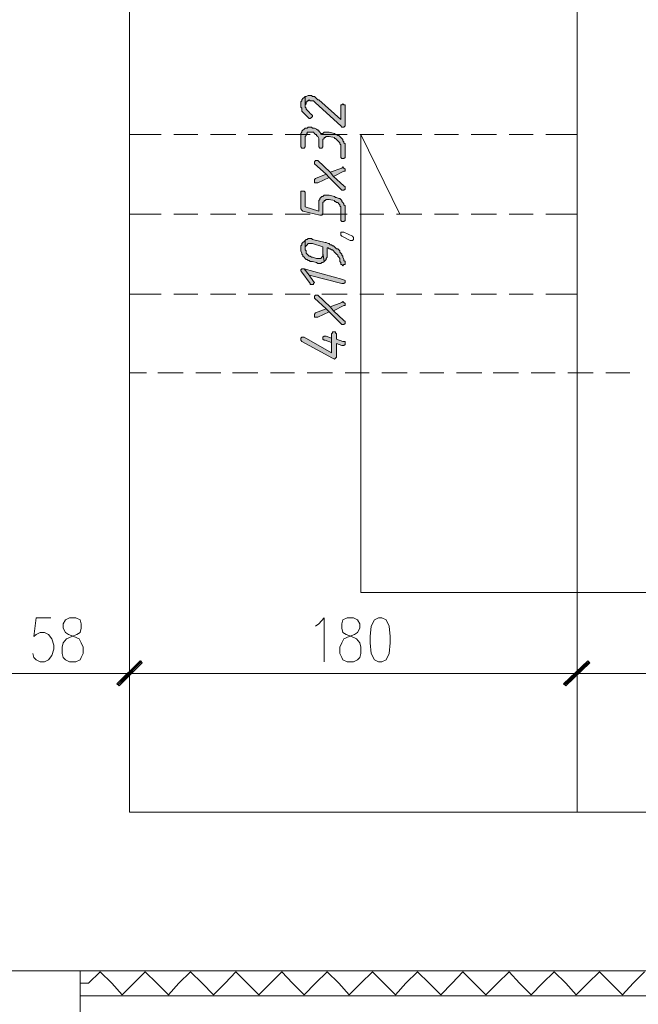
# Model space of a CAD drawing. Header units: inches. Extents: x 1504 to 12593, y -807 to 3183.
# Tile 150 of 256: x 5846 to 6094, y -343 to 53. Entities that reach past the tile are written whole.
import ezdxf

# ---------------------------------------------------------------- set-up
doc = ezdxf.new("R2010")
doc.units = ezdxf.units.IN
doc.header["$MEASUREMENT"] = 0
doc.layers.add('at_Entity', color=7, linetype='Continuous')
doc.layers.add('at_Solid', color=7, linetype='Continuous')

msp = doc.modelspace()

# ---------------------------------------------------------------- hatches: boundary and pattern name
at = {"layer": 'at_Solid', "lineweight": 15}
for points in [[(5958.5, 18.75), (5958.5, 17.9), (5958.92, 17.48), (5958.92, 16.21), (5959.35, 15.8), (5959.77, 15.37), (5960.2, 14.95), (5960.61, 14.52), (5961.04, 14.11), (5961.46, 13.68), (5961.88, 13.26), (5962.3, 13.26), (5962.73, 13.68), (5963.15, 14.11), (5963.15, 14.52), (5962.73, 14.95), (5962.3, 15.37), (5961.88, 15.8), (5961.46, 16.21), (5961.04, 16.64), (5960.61, 17.06), (5960.61, 17.48), (5960.2, 17.9), (5960.2, 22.13), (5959.77, 21.7), (5959.35, 21.29), (5958.92, 20.86), (5958.92, 20.44), (5958.5, 20.02), (5958.5, 19.59)], [(5960.2, 22.13), (5960.2, 18.33), (5960.2, 18.75), (5960.61, 19.17), (5960.61, 20.02), (5961.04, 20.02), (5961.04, 20.44), (5961.46, 20.44), (5961.88, 20.86), (5962.3, 20.44), (5963.58, 20.44), (5963.99, 20.02), (5964.42, 19.59), (5974.56, 10.3), (5974.98, 9.88), (5975.82, 9.88), (5976.25, 10.3), (5976.25, 18.75), (5975.82, 18.75), (5975.4, 19.17), (5974.98, 18.75), (5974.56, 18.75), (5974.56, 12.84), (5965.68, 20.86), (5965.26, 20.86), (5964.84, 21.29), (5964.42, 21.7), (5963.99, 22.13), (5963.15, 22.13), (5962.73, 22.55), (5961.46, 22.55), (5960.61, 22.13)], [(5958.5, 6.08), (5958.5, 1.85), (5958.92, 1.43), (5959.77, 1.43), (5960.2, 1.85), (5960.2, 6.08), (5960.61, 6.5), (5960.61, 6.92), (5961.04, 7.34), (5961.04, 7.77), (5963.58, 7.77), (5963.99, 7.34), (5964.42, 6.92), (5964.84, 6.92), (5964.84, 6.5), (5965.26, 6.08), (5965.68, 5.23), (5965.68, 1.85), (5966.11, 1.43), (5966.95, 1.43), (5967.38, 1.85), (5967.38, 3.96), (5967.38, 4.81), (5967.8, 5.23), (5967.8, 5.66), (5968.22, 5.66), (5968.64, 6.08), (5969.91, 6.08), (5972.02, 5.66), (5972.02, 5.23), (5972.44, 5.23), (5972.86, 4.81), (5973.29, 4.39), (5973.71, 3.96), (5974.13, 3.54), (5974.13, 3.12), (5974.56, 2.7), (5974.56, -2.37), (5974.98, -2.79), (5975.82, -2.79), (5976.25, -2.37), (5976.25, 3.12), (5975.82, 3.54), (5975.82, 3.96), (5975.4, 4.39), (5975.4, 4.81), (5974.98, 5.23), (5974.56, 5.66), (5974.13, 6.08), (5973.71, 6.5), (5973.29, 6.5), (5972.86, 6.92), (5972.44, 6.92), (5972.02, 7.34), (5969.91, 7.77), (5967.8, 7.77), (5967.38, 7.34), (5966.95, 7.34), (5966.53, 6.92), (5966.53, 7.34), (5966.11, 7.77), (5965.68, 8.19), (5965.68, 8.61), (5965.26, 8.61), (5964.84, 9.03), (5963.99, 9.46), (5963.15, 9.46), (5962.73, 9.88), (5961.46, 9.88), (5961.04, 9.46), (5960.2, 9.46), (5959.77, 9.03), (5959.35, 8.61), (5958.92, 8.19), (5958.92, 7.77), (5958.5, 7.34), (5958.5, 6.92)], [(5963.99, -4.48), (5963.99, -4.9), (5968.64, -9.13), (5969.91, -10.4), (5974.56, -15.04), (5974.98, -15.46), (5975.82, -15.46), (5976.25, -15.04), (5976.25, -14.2), (5975.82, -13.78), (5971.6, -9.97), (5970.33, -8.28), (5965.26, -3.64), (5964.42, -3.64), (5963.99, -4.06)], [(5970.33, -8.28), (5971.6, -9.97), (5975.82, -7.86), (5976.25, -7.86), (5976.25, -7.02), (5975.82, -6.6), (5975.4, -6.17), (5974.98, -6.6)], [(5963.99, -11.66), (5963.99, -12.51), (5965.26, -12.51), (5969.91, -10.4), (5968.64, -9.13), (5964.42, -10.82), (5963.99, -11.24)], [(5958.5, -16.73), (5958.5, -23.07), (5958.92, -23.49), (5959.35, -23.91), (5966.11, -25.6), (5966.95, -25.6), (5967.38, -25.18), (5967.38, -21.38), (5967.38, -20.53), (5967.8, -20.11), (5967.8, -19.69), (5968.22, -19.69), (5968.64, -19.27), (5969.91, -19.27), (5972.02, -19.69), (5972.02, -20.11), (5972.44, -20.11), (5972.86, -20.53), (5973.29, -20.53), (5973.71, -20.96), (5974.13, -21.38), (5974.13, -21.8), (5974.56, -22.22), (5974.56, -27.71), (5974.98, -28.14), (5975.82, -28.14), (5976.25, -27.71), (5976.25, -23.91), (5976.25, -21.8), (5975.82, -21.38), (5975.82, -20.96), (5975.4, -20.53), (5974.98, -20.11), (5974.98, -19.69), (5974.56, -19.27), (5974.13, -18.84), (5973.71, -18.84), (5972.86, -18.42), (5972.44, -18.42), (5972.02, -18), (5969.91, -17.58), (5967.8, -17.58), (5967.38, -18), (5966.95, -18), (5966.53, -18.42), (5966.11, -18.84), (5966.11, -19.27), (5965.68, -19.69), (5965.68, -23.91), (5960.2, -22.22), (5960.2, -16.31), (5959.77, -15.89), (5958.5, -15.89)], [(5960.2, -35.74), (5960.2, -39.12), (5960.2, -38.27), (5960.61, -37.85), (5961.04, -37.43), (5961.46, -37.01), (5963.15, -37.01), (5967.38, -38.27), (5967.38, -40.81), (5967.8, -44.19), (5968.22, -43.76), (5968.64, -43.34), (5968.64, -42.92), (5969.07, -42.5), (5969.07, -38.7), (5969.48, -38.7), (5969.91, -39.12), (5970.33, -39.12), (5970.76, -39.54), (5971.17, -39.54), (5971.6, -39.96), (5972.02, -40.39), (5972.44, -40.81), (5972.86, -41.23), (5973.29, -41.65), (5973.29, -42.08), (5973.71, -42.5), (5974.13, -42.92), (5974.13, -44.19), (5974.56, -44.61), (5974.56, -45.45), (5974.98, -45.45), (5975.4, -45.88), (5975.82, -45.45), (5976.25, -45.45), (5976.25, -44.19), (5975.82, -43.76), (5975.82, -43.34), (5975.4, -42.5), (5975.4, -42.08), (5974.98, -41.65), (5974.98, -41.23), (5974.56, -40.81), (5974.13, -40.39), (5974.13, -39.96), (5973.71, -39.54), (5973.29, -39.12), (5972.86, -39.12), (5972.44, -38.7), (5972.02, -38.27), (5971.6, -37.85), (5971.17, -37.85), (5970.76, -37.43), (5970.33, -37.43), (5969.91, -37.01), (5969.48, -37.01), (5968.64, -36.58), (5968.22, -36.58), (5963.15, -35.32), (5962.73, -34.89), (5961.46, -34.89), (5961.04, -35.32), (5960.61, -35.32)], [(5958.5, -38.7), (5958.5, -39.96), (5958.92, -40.81), (5958.92, -41.23), (5959.35, -41.65), (5959.35, -42.08), (5959.77, -42.5), (5960.2, -42.92), (5960.61, -43.34), (5961.04, -43.34), (5961.46, -43.76), (5961.88, -43.76), (5962.3, -44.19), (5963.15, -44.19), (5964.84, -44.61), (5965.26, -45.03), (5966.53, -45.03), (5966.95, -44.61), (5967.38, -44.61), (5967.8, -44.19), (5967.38, -40.81), (5967.38, -42.08), (5966.95, -42.5), (5966.53, -42.92), (5964.84, -42.92), (5963.15, -42.5), (5962.73, -42.5), (5962.3, -42.08), (5961.88, -42.08), (5961.46, -41.65), (5961.04, -41.23), (5960.61, -40.81), (5960.61, -39.96), (5960.2, -39.54), (5960.2, -35.74), (5959.77, -36.16), (5959.35, -36.58), (5958.92, -37.01), (5958.92, -37.43), (5958.5, -37.85)], [(5958.5, -47.99), (5958.92, -48.41), (5962.3, -53.06), (5962.3, -53.48), (5963.58, -53.48), (5963.58, -53.06), (5963.99, -52.63), (5963.58, -52.21), (5961.88, -49.68), (5959.77, -47.14), (5958.92, -47.14), (5958.5, -47.57)], [(5959.77, -47.14), (5961.88, -49.68), (5974.98, -53.06), (5975.82, -53.06), (5976.25, -52.63), (5976.25, -52.21), (5976.25, -51.79), (5975.4, -51.37)], [(5963.99, -58.55), (5963.99, -58.97), (5968.64, -63.19), (5969.91, -64.47), (5974.56, -69.11), (5974.98, -69.53), (5975.82, -69.53), (5976.25, -69.11), (5976.25, -68.26), (5975.82, -67.84), (5971.6, -64.04), (5970.33, -62.35), (5965.26, -57.7), (5964.42, -57.7), (5963.99, -58.13)], [(5963.99, -65.73), (5963.99, -66.57), (5965.26, -66.57), (5969.91, -64.47), (5968.64, -63.19), (5964.42, -64.88), (5963.99, -65.31)], [(5970.33, -62.35), (5971.6, -64.04), (5975.82, -61.93), (5976.25, -61.93), (5976.25, -61.09), (5975.82, -60.66), (5975.4, -60.24), (5974.98, -60.66)], [(5958.5, -75.44), (5958.5, -75.87), (5958.92, -76.29), (5971.17, -83.05), (5972.02, -83.47), (5972.44, -83.05), (5972.86, -82.62), (5972.86, -77.14), (5974.98, -77.98), (5975.82, -77.98), (5976.25, -77.56), (5976.25, -76.29), (5975.4, -76.29), (5972.86, -75.44), (5972.86, -73.33), (5972.44, -72.91), (5972.44, -72.49), (5971.17, -72.49), (5971.17, -72.91), (5970.76, -73.33), (5970.76, -80.93), (5959.77, -74.6), (5958.92, -74.6), (5958.5, -75.03)], [(5967.38, -75.03), (5967.38, -75.44), (5967.8, -75.87), (5968.22, -75.87), (5970.76, -76.71), (5970.76, -80.93), (5970.76, -75.03), (5968.64, -74.18), (5967.8, -74.18), (5967.38, -74.6)], [(5893.88, -204.7), (5885.43, -214.84), (5884.59, -213.99)], [(5884.59, -213.99), (5885.43, -214.84), (5894.3, -204.7)], [(5894.72, -205.55), (5893.88, -204.7), (5885.43, -214.84)], [(5885.43, -214.84), (5894.3, -204.7), (5894.72, -205.55)], [(6073.82, -204.7), (6064.95, -214.84), (6064.1, -213.99)], [(6064.53, -213.99), (6064.95, -214.84), (6073.82, -204.7)], [(6074.24, -205.55), (6073.82, -204.7), (6064.95, -214.84)], [(6064.95, -214.84), (6073.82, -204.7), (6074.67, -205.55)]]:
    msp.add_hatch(color=7, dxfattribs=at).paths.add_polyline_path(points)

# ---------------------------------------------------------------- linework, layer by layer
at = {"layer": 'at_Entity', "color": 7, "lineweight": 15}
for p, q in [((5889.65, -16.31), (5889.65, 250.23)), ((6069.59, -265.52), (6069.59, 250.23)), ((5889.65, -265.52), (5889.65, 223.19)), ((5958.92, 20.44), (5958.5, 20.02)), ((5958.5, 20.02), (5958.5, 19.59)), ((5959.35, 21.29), (5958.92, 20.86)), ((5958.92, 20.86), (5958.92, 20.44)), ((5959.77, 21.7), (5959.35, 21.29)), ((5960.2, 22.13), (5959.77, 21.7)), ((5960.2, 22.13), (5960.2, 18.33)), ((5960.61, 22.13), (5960.2, 22.13)), ((5960.2, 17.9), (5960.2, 22.13)), ((5961.46, 22.55), (5960.61, 22.13)), ((5960.61, 19.17), (5960.61, 20.02)), ((5960.61, 20.02), (5961.04, 20.02)), ((5961.04, 20.02), (5961.04, 20.44)), ((5961.04, 20.44), (5961.46, 20.44)), ((5962.73, 22.55), (5961.46, 22.55)), ((5961.46, 20.44), (5961.88, 20.86)), ((5961.88, 20.86), (5962.3, 20.44)), ((5962.3, 20.44), (5963.58, 20.44)), ((5963.15, 22.13), (5962.73, 22.55)), ((5963.99, 22.13), (5963.15, 22.13)), ((5963.58, 20.44), (5963.99, 20.02)), ((5964.42, 21.7), (5963.99, 22.13)), ((5963.99, 20.02), (5964.42, 19.59)), ((5964.84, 21.29), (5964.42, 21.7)), ((5965.26, 20.86), (5964.84, 21.29)), ((5965.68, 20.86), (5965.26, 20.86)), ((5974.56, 12.84), (5965.68, 20.86)), ((5958.5, 19.59), (5958.5, 18.75)), ((5958.5, 18.75), (5958.5, 17.9)), ((5958.5, 17.9), (5958.92, 17.48)), ((5958.92, 17.48), (5958.92, 16.21)), ((5958.92, 16.21), (5959.35, 15.8)), ((5960.2, 18.75), (5960.61, 19.17)), ((5960.2, 18.33), (5960.2, 18.75)), ((5960.61, 17.48), (5960.2, 17.9)), ((5960.61, 17.06), (5960.61, 17.48)), ((5961.04, 16.64), (5960.61, 17.06)), ((5961.46, 16.21), (5961.04, 16.64)), ((5961.88, 15.8), (5961.46, 16.21)), ((5961.46, 16.21), (5961.46, 16.21)), ((5964.42, 19.59), (5974.56, 10.3)), ((5974.98, 18.75), (5974.56, 18.75)), ((5974.56, 18.75), (5974.56, 12.84)), ((5975.4, 19.17), (5974.98, 18.75)), ((5975.82, 18.75), (5975.4, 19.17)), ((5976.25, 18.75), (5975.82, 18.75)), ((5976.25, 10.3), (5976.25, 18.75)), ((5959.35, 15.8), (5959.35, 15.8)), ((5959.35, 15.8), (5959.77, 15.37)), ((5959.77, 15.37), (5960.2, 14.95)), ((5960.2, 14.95), (5960.61, 14.52)), ((5960.61, 14.52), (5961.04, 14.11)), ((5961.04, 14.11), (5961.46, 13.68)), ((5961.46, 13.68), (5961.46, 13.68)), ((5961.46, 13.68), (5961.88, 13.26)), ((5962.3, 15.37), (5961.88, 15.8)), ((5961.88, 13.26), (5962.3, 13.26)), ((5962.73, 14.95), (5962.3, 15.37)), ((5962.3, 13.26), (5962.73, 13.68)), ((5963.15, 14.52), (5962.73, 14.95)), ((5962.73, 13.68), (5963.15, 14.11)), ((5962.73, 13.68), (5962.73, 13.68)), ((5963.15, 14.11), (5963.15, 14.52)), ((5959.35, 8.61), (5958.92, 8.19)), ((5958.92, 8.19), (5958.92, 7.77)), ((5959.77, 9.03), (5959.35, 8.61)), ((5960.2, 9.46), (5959.77, 9.03)), ((5961.04, 9.46), (5960.2, 9.46)), ((5961.46, 9.88), (5961.04, 9.46)), ((5962.73, 9.88), (5961.46, 9.88)), ((5963.15, 9.46), (5962.73, 9.88)), ((5963.99, 9.46), (5963.15, 9.46)), ((5964.84, 9.03), (5963.99, 9.46)), ((5965.26, 8.61), (5964.84, 9.03)), ((5965.68, 8.61), (5965.26, 8.61)), ((5965.68, 8.19), (5965.68, 8.61)), ((5966.11, 7.77), (5965.68, 8.19)), ((5974.56, 10.3), (5974.98, 9.88)), ((5974.98, 9.88), (5975.82, 9.88)), ((5975.82, 9.88), (5976.25, 10.3)), ((5889.65, 6.92), (5902.33, 6.92)), ((5889.65, 6.92), (5889.65, 0.16)), ((5907.39, 6.92), (5917.11, 6.92)), ((5922.18, 6.92), (5932.31, 6.92)), ((5937.38, 6.92), (5947.1, 6.92)), ((5952.17, 6.92), (5962.3, 6.92)), ((5958.92, 7.77), (5958.5, 7.34)), ((5958.5, 7.34), (5958.5, 6.92)), ((5958.5, 6.92), (5958.5, 6.08)), ((5958.5, 6.08), (5958.5, 1.85)), ((5960.2, 6.08), (5960.61, 6.5)), ((5960.2, 1.85), (5960.2, 6.08)), ((5960.61, 6.92), (5961.04, 7.34)), ((5960.61, 6.5), (5960.61, 6.92)), ((5961.04, 7.34), (5961.04, 7.77)), ((5961.04, 7.77), (5963.58, 7.77)), ((5963.58, 7.77), (5963.99, 7.34)), ((5963.99, 7.34), (5964.42, 6.92)), ((5964.42, 6.92), (5964.84, 6.92)), ((5964.84, 6.92), (5964.84, 6.5)), ((5964.84, 6.5), (5965.26, 6.08)), ((5965.26, 6.08), (5965.68, 5.23)), ((5965.68, 5.23), (5965.68, 1.85)), ((5966.53, 7.34), (5966.11, 7.77)), ((5966.95, 7.34), (5966.53, 6.92)), ((5966.53, 6.92), (5966.53, 7.34)), ((5967.38, 7.34), (5966.95, 7.34)), ((5966.95, 6.92), (5977.09, 6.92)), ((5967.8, 7.77), (5967.38, 7.34)), ((5967.38, 4.81), (5967.8, 5.23)), ((5967.38, 3.96), (5967.38, 4.81)), ((5967.38, 1.85), (5967.38, 3.96)), ((5969.91, 7.77), (5967.8, 7.77)), ((5967.8, 5.23), (5967.8, 5.66)), ((5967.8, 5.66), (5968.22, 5.66)), ((5968.22, 5.66), (5968.64, 6.08)), ((5968.64, 6.08), (5969.91, 6.08)), ((5972.02, 7.34), (5969.91, 7.77)), ((5969.91, 6.08), (5972.02, 5.66)), ((5972.44, 6.92), (5972.02, 7.34)), ((5972.02, 5.66), (5972.02, 5.23)), ((5972.02, 5.23), (5972.44, 5.23)), ((5972.86, 6.92), (5972.44, 6.92)), ((5972.44, 5.23), (5972.86, 4.81)), ((5973.29, 6.5), (5972.86, 6.92)), ((5972.86, 4.81), (5973.29, 4.39)), ((5973.71, 6.5), (5973.29, 6.5)), ((5973.29, 4.39), (5973.71, 3.96)), ((5974.13, 6.08), (5973.71, 6.5)), ((5973.71, 3.96), (5973.71, 3.96)), ((5973.71, 3.96), (5974.13, 3.54)), ((5974.56, 5.66), (5974.13, 6.08)), ((5974.98, 5.23), (5974.56, 5.66)), ((5975.4, 4.81), (5974.98, 5.23)), ((5975.4, 4.39), (5975.4, 4.81)), ((5975.82, 3.96), (5975.4, 4.39)), ((5975.82, 3.54), (5975.82, 3.96)), ((5982.16, 6.92), (5991.87, 6.92)), ((5982.58, -177.25), (5982.58, 6.92)), ((5982.58, 6.92), (5998.21, -25.18)), ((5996.94, 6.92), (6007.08, 6.92)), ((6012.15, 6.92), (6021.86, 6.92)), ((6026.93, 6.92), (6037.07, 6.92)), ((6042.14, 6.92), (6051.85, 6.92)), ((6056.93, 6.92), (6069.59, 6.92)), ((6069.59, 6.92), (6069.59, 0.16)), ((5958.5, 1.85), (5958.92, 1.43)), ((5958.92, 1.43), (5959.77, 1.43)), ((5959.77, 1.43), (5960.2, 1.85)), ((5965.68, 1.85), (5966.11, 1.43)), ((5966.11, 1.43), (5966.95, 1.43)), ((5966.95, 1.43), (5967.38, 1.85)), ((5974.13, 3.54), (5974.13, 3.12)), ((5974.13, 3.12), (5974.56, 2.7)), ((5974.56, 2.7), (5974.56, -2.37)), ((5976.25, 3.12), (5975.82, 3.54)), ((5976.25, -2.37), (5976.25, 3.12)), ((5964.42, -3.64), (5963.99, -4.06)), ((5965.26, -3.64), (5964.42, -3.64)), ((5970.33, -8.28), (5965.26, -3.64)), ((5974.56, -2.37), (5974.98, -2.79)), ((5974.98, -2.79), (5975.82, -2.79)), ((5975.82, -2.79), (5976.25, -2.37)), ((5889.65, -4.9), (5889.65, -14.62)), ((5963.99, -4.06), (5963.99, -4.48)), ((5963.99, -4.48), (5963.99, -4.9)), ((5963.99, -4.9), (5968.64, -9.13)), ((5974.98, -6.6), (5970.33, -8.28)), ((5971.6, -9.97), (5975.82, -7.86)), ((5975.4, -6.17), (5974.98, -6.6)), ((5975.82, -6.6), (5975.4, -6.17)), ((5976.25, -7.02), (5975.82, -6.6)), ((5975.82, -7.86), (5976.25, -7.86)), ((5976.25, -7.86), (5976.25, -7.02)), ((6069.59, -4.9), (6069.59, -14.62)), ((5964.42, -10.82), (5963.99, -11.24)), ((5963.99, -11.24), (5963.99, -11.66)), ((5963.99, -11.66), (5963.99, -12.51)), ((5968.64, -9.13), (5964.42, -10.82)), ((5965.26, -12.51), (5969.91, -10.4)), ((5968.64, -9.13), (5969.91, -10.4)), ((5969.91, -10.4), (5968.64, -9.13)), ((5969.91, -10.4), (5974.56, -15.04)), ((5970.33, -8.28), (5971.6, -9.97)), ((5971.6, -9.97), (5970.33, -8.28)), ((5975.82, -13.78), (5971.6, -9.97)), ((5963.99, -12.51), (5965.26, -12.51)), ((5974.56, -15.04), (5974.98, -15.46)), ((5974.98, -15.46), (5975.82, -15.46)), ((5976.25, -14.2), (5975.82, -13.78)), ((5975.82, -15.46), (5976.25, -15.04)), ((5976.25, -15.04), (5976.25, -14.2)), ((5889.65, -19.69), (5889.65, -29.83)), ((5959.77, -15.89), (5958.5, -15.89)), ((5958.5, -15.89), (5958.5, -16.73)), ((5958.5, -16.73), (5958.5, -23.07)), ((5960.2, -16.31), (5959.77, -15.89)), ((5960.2, -22.22), (5960.2, -16.31)), ((5966.11, -19.27), (5965.68, -19.69)), ((5965.68, -19.69), (5965.68, -23.91)), ((5966.53, -18.42), (5966.11, -18.84)), ((5966.11, -18.84), (5966.11, -19.27)), ((5966.95, -18), (5966.53, -18.42)), ((5966.53, -18.42), (5966.53, -18.42)), ((5967.38, -18), (5966.95, -18)), ((5967.8, -17.58), (5967.38, -18)), ((5969.91, -17.58), (5967.8, -17.58)), ((5967.8, -20.11), (5967.8, -19.69)), ((5967.8, -19.69), (5968.22, -19.69)), ((5968.22, -19.69), (5968.64, -19.27)), ((5968.64, -19.27), (5969.91, -19.27)), ((5972.02, -18), (5969.91, -17.58)), ((5969.91, -19.27), (5972.02, -19.69)), ((5972.44, -18.42), (5972.02, -18)), ((5972.02, -19.69), (5972.02, -20.11)), ((5972.86, -18.42), (5972.44, -18.42)), ((5973.71, -18.84), (5972.86, -18.42)), ((5974.13, -18.84), (5973.71, -18.84)), ((5974.56, -19.27), (5974.13, -18.84)), ((5974.98, -19.69), (5974.56, -19.27)), ((5974.98, -20.11), (5974.98, -19.69)), ((6069.59, -19.69), (6069.59, -29.83)), ((5958.5, -23.07), (5958.5, -23.07)), ((5958.5, -23.07), (5958.92, -23.49)), ((5958.92, -23.49), (5959.35, -23.91)), ((5965.68, -23.91), (5960.2, -22.22)), ((5967.38, -20.53), (5967.8, -20.11)), ((5967.38, -21.38), (5967.38, -20.53)), ((5967.38, -25.18), (5967.38, -21.38)), ((5972.02, -20.11), (5972.44, -20.11)), ((5972.44, -20.11), (5972.86, -20.53)), ((5972.86, -20.53), (5973.29, -20.53)), ((5973.29, -20.53), (5973.71, -20.96)), ((5973.71, -20.96), (5974.13, -21.38)), ((5974.13, -21.38), (5974.13, -21.8)), ((5974.13, -21.8), (5974.56, -22.22)), ((5974.56, -22.22), (5974.56, -27.71)), ((5975.4, -20.53), (5974.98, -20.11)), ((5975.82, -20.96), (5975.4, -20.53)), ((5975.82, -21.38), (5975.82, -20.96)), ((5975.82, -20.96), (5975.82, -20.96)), ((5976.25, -21.8), (5975.82, -21.38)), ((5976.25, -23.91), (5976.25, -21.8)), ((5889.65, -25.18), (5902.33, -25.18)), ((5907.39, -25.18), (5917.11, -25.18)), ((5922.18, -25.18), (5932.31, -25.18)), ((5937.38, -25.18), (5947.1, -25.18)), ((5952.17, -25.18), (5962.3, -25.18)), ((5959.35, -23.91), (5966.11, -25.6)), ((5966.11, -25.6), (5966.95, -25.6)), ((5966.95, -25.18), (5977.09, -25.18)), ((5966.95, -25.6), (5967.38, -25.18)), ((5976.25, -27.71), (5976.25, -23.91)), ((5982.16, -25.18), (5991.87, -25.18)), ((5996.94, -25.18), (6007.08, -25.18)), ((6012.15, -25.18), (6021.86, -25.18)), ((6026.93, -25.18), (6037.07, -25.18)), ((6042.14, -25.18), (6051.85, -25.18)), ((6056.93, -25.18), (6069.59, -25.18)), ((5974.56, -27.71), (5974.98, -28.14)), ((5974.98, -28.14), (5975.82, -28.14)), ((5975.82, -28.14), (5976.25, -27.71)), ((5889.65, -34.47), (5889.65, -44.61)), ((5960.61, -35.32), (5960.2, -35.74)), ((5961.04, -35.32), (5960.61, -35.32)), ((5961.46, -34.89), (5961.04, -35.32)), ((5962.73, -34.89), (5961.46, -34.89)), ((5963.15, -35.32), (5962.73, -34.89)), ((5968.22, -36.58), (5963.15, -35.32)), ((5974.56, -33.63), (5974.56, -32.36)), ((5974.56, -32.36), (5975.82, -32.36)), ((5974.98, -34.05), (5974.56, -33.63)), ((5978.36, -35.74), (5974.98, -34.05)), ((5974.98, -34.05), (5974.98, -34.05)), ((5975.82, -32.36), (5979.2, -34.05)), ((5979.2, -34.05), (5979.63, -34.47)), ((5979.63, -35.32), (5979.2, -35.74)), ((5979.63, -34.47), (5979.63, -35.32)), ((6069.59, -34.47), (6069.59, -44.61)), ((5958.92, -37.43), (5958.5, -37.85)), ((5958.5, -37.85), (5958.5, -38.7)), ((5958.5, -38.7), (5958.5, -39.96)), ((5959.35, -36.58), (5958.92, -37.01)), ((5958.92, -37.01), (5958.92, -37.43)), ((5959.77, -36.16), (5959.35, -36.58)), ((5960.2, -35.74), (5959.77, -36.16)), ((5959.77, -36.16), (5959.77, -36.16)), ((5960.2, -35.74), (5960.2, -39.12)), ((5960.2, -39.54), (5960.2, -35.74)), ((5960.2, -38.27), (5960.61, -37.85)), ((5960.2, -39.12), (5960.2, -38.27)), ((5960.61, -39.96), (5960.2, -39.54)), ((5960.61, -37.85), (5961.04, -37.43)), ((5961.04, -37.43), (5961.46, -37.01)), ((5961.04, -37.43), (5961.04, -37.43)), ((5961.46, -37.01), (5963.15, -37.01)), ((5963.15, -37.01), (5967.38, -38.27)), ((5967.38, -38.27), (5967.38, -40.81)), ((5968.64, -36.58), (5968.22, -36.58)), ((5969.48, -37.01), (5968.64, -36.58)), ((5969.07, -42.5), (5969.07, -38.7)), ((5969.07, -38.7), (5969.48, -38.7)), ((5969.91, -37.01), (5969.48, -37.01)), ((5969.48, -38.7), (5969.91, -39.12)), ((5970.33, -37.43), (5969.91, -37.01)), ((5969.91, -39.12), (5970.33, -39.12)), ((5970.76, -37.43), (5970.33, -37.43)), ((5970.33, -39.12), (5970.76, -39.54)), ((5971.17, -37.85), (5970.76, -37.43)), ((5970.76, -39.54), (5971.17, -39.54)), ((5971.6, -37.85), (5971.17, -37.85)), ((5971.17, -39.54), (5971.6, -39.96)), ((5972.02, -38.27), (5971.6, -37.85)), ((5972.44, -38.7), (5972.02, -38.27)), ((5972.86, -39.12), (5972.44, -38.7)), ((5973.29, -39.12), (5972.86, -39.12)), ((5973.71, -39.54), (5973.29, -39.12)), ((5974.13, -39.96), (5973.71, -39.54)), ((5979.2, -35.74), (5978.36, -35.74)), ((5958.5, -39.96), (5958.92, -40.81)), ((5958.92, -40.81), (5958.92, -41.23)), ((5958.92, -41.23), (5959.35, -41.65)), ((5959.35, -41.65), (5959.35, -42.08)), ((5959.35, -42.08), (5959.77, -42.5)), ((5959.77, -42.5), (5960.2, -42.92)), ((5960.2, -42.92), (5960.61, -43.34)), ((5960.61, -40.81), (5960.61, -39.96)), ((5961.04, -41.23), (5960.61, -40.81)), ((5960.61, -43.34), (5961.04, -43.34)), ((5961.46, -41.65), (5961.04, -41.23)), ((5961.04, -43.34), (5961.46, -43.76)), ((5961.88, -42.08), (5961.46, -41.65)), ((5962.3, -42.08), (5961.88, -42.08)), ((5962.73, -42.5), (5962.3, -42.08)), ((5963.15, -42.5), (5962.73, -42.5)), ((5964.84, -42.92), (5963.15, -42.5)), ((5966.53, -42.92), (5964.84, -42.92)), ((5966.95, -42.5), (5966.53, -42.92)), ((5967.38, -42.08), (5966.95, -42.5)), ((5967.38, -40.81), (5967.8, -44.19)), ((5967.8, -44.19), (5967.38, -40.81)), ((5967.38, -40.81), (5967.38, -42.08)), ((5968.22, -43.76), (5968.64, -43.34)), ((5968.64, -42.92), (5969.07, -42.5)), ((5968.64, -43.34), (5968.64, -42.92)), ((5971.6, -39.96), (5972.02, -40.39)), ((5972.02, -40.39), (5972.44, -40.81)), ((5972.44, -40.81), (5972.86, -41.23)), ((5972.86, -41.23), (5973.29, -41.65)), ((5973.29, -41.65), (5973.29, -42.08)), ((5973.29, -42.08), (5973.71, -42.5)), ((5973.71, -42.5), (5974.13, -42.92)), ((5974.13, -40.39), (5974.13, -39.96)), ((5974.56, -40.81), (5974.13, -40.39)), ((5974.13, -42.92), (5974.13, -44.19)), ((5974.98, -41.23), (5974.56, -40.81)), ((5974.98, -41.65), (5974.98, -41.23)), ((5975.4, -42.08), (5974.98, -41.65)), ((5975.4, -42.5), (5975.4, -42.08)), ((5975.82, -43.34), (5975.4, -42.5)), ((5975.82, -43.76), (5975.82, -43.34)), ((5958.92, -47.14), (5958.5, -47.57)), ((5959.77, -47.14), (5958.92, -47.14)), ((5959.77, -47.14), (5961.88, -49.68)), ((5975.4, -51.37), (5959.77, -47.14)), ((5961.88, -49.68), (5959.77, -47.14)), ((5961.46, -43.76), (5961.88, -43.76)), ((5961.88, -43.76), (5962.3, -44.19)), ((5962.3, -44.19), (5963.15, -44.19)), ((5963.15, -44.19), (5964.84, -44.61)), ((5964.84, -44.61), (5965.26, -45.03)), ((5965.26, -45.03), (5966.53, -45.03)), ((5966.53, -45.03), (5966.95, -44.61)), ((5966.95, -44.61), (5967.38, -44.61)), ((5967.38, -44.61), (5967.8, -44.19)), ((5967.8, -44.19), (5968.22, -43.76)), ((5968.22, -43.76), (5968.22, -43.76)), ((5974.13, -44.19), (5974.56, -44.61)), ((5974.56, -44.61), (5974.56, -45.45)), ((5974.56, -45.45), (5974.98, -45.45)), ((5974.98, -45.45), (5975.4, -45.88)), ((5975.4, -45.88), (5975.82, -45.45)), ((5975.4, -45.88), (5975.4, -45.88)), ((5976.25, -44.19), (5975.82, -43.76)), ((5975.82, -45.45), (5976.25, -45.45)), ((5976.25, -45.45), (5976.25, -44.19)), ((5889.65, -49.68), (5889.65, -59.39)), ((5958.5, -47.57), (5958.5, -47.99)), ((5958.5, -47.99), (5958.5, -47.99)), ((5958.5, -47.99), (5958.92, -48.41)), ((5958.92, -48.41), (5962.3, -53.06)), ((5961.88, -49.68), (5974.98, -53.06)), ((5963.58, -52.21), (5961.88, -49.68)), ((5976.25, -51.79), (5975.4, -51.37)), ((6069.59, -49.68), (6069.59, -59.39)), ((5962.3, -53.06), (5962.3, -53.48)), ((5962.3, -53.48), (5963.58, -53.48)), ((5963.99, -52.63), (5963.58, -52.21)), ((5963.58, -53.06), (5963.99, -52.63)), ((5963.58, -53.48), (5963.58, -53.06)), ((5963.99, -52.63), (5963.99, -52.63)), ((5974.98, -53.06), (5975.82, -53.06)), ((5975.82, -53.06), (5976.25, -52.63)), ((5976.25, -52.21), (5976.25, -51.79)), ((5976.25, -52.63), (5976.25, -52.21)), ((5889.65, -57.29), (5902.33, -57.29)), ((5889.65, -265.52), (5889.65, -58.13)), ((5907.39, -57.29), (5917.11, -57.29)), ((5922.18, -57.29), (5932.31, -57.29)), ((5937.38, -57.29), (5947.1, -57.29)), ((5952.17, -57.29), (5962.3, -57.29)), ((5964.42, -57.7), (5963.99, -58.13)), ((5963.99, -58.13), (5963.99, -58.55)), ((5963.99, -58.55), (5963.99, -58.97)), ((5963.99, -58.97), (5968.64, -63.19)), ((5965.26, -57.7), (5964.42, -57.7)), ((5970.33, -62.35), (5965.26, -57.7)), ((5966.95, -57.29), (5977.09, -57.29)), ((5982.16, -57.29), (5991.87, -57.29)), ((5996.94, -57.29), (6007.08, -57.29)), ((6012.15, -57.29), (6021.86, -57.29)), ((6026.93, -57.29), (6037.07, -57.29)), ((6042.14, -57.29), (6051.85, -57.29)), ((6056.93, -57.29), (6069.59, -57.29)), ((5968.64, -63.19), (5964.42, -64.88)), ((5968.64, -63.19), (5969.91, -64.47)), ((5969.91, -64.47), (5968.64, -63.19)), ((5974.98, -60.66), (5970.33, -62.35)), ((5970.33, -62.35), (5971.6, -64.04)), ((5971.6, -64.04), (5970.33, -62.35)), ((5971.6, -64.04), (5975.82, -61.93)), ((5975.4, -60.24), (5974.98, -60.66)), ((5975.82, -60.66), (5975.4, -60.24)), ((5976.25, -61.09), (5975.82, -60.66)), ((5975.82, -61.93), (5976.25, -61.93)), ((5976.25, -61.93), (5976.25, -61.09)), ((5889.65, -64.47), (5889.65, -74.6)), ((5964.42, -64.88), (5963.99, -65.31)), ((5963.99, -65.31), (5963.99, -65.73)), ((5963.99, -65.73), (5963.99, -66.57)), ((5963.99, -66.57), (5965.26, -66.57)), ((5965.26, -66.57), (5969.91, -64.47)), ((5969.91, -64.47), (5974.56, -69.11)), ((5975.82, -67.84), (5971.6, -64.04)), ((6069.59, -64.47), (6069.59, -74.6)), ((5974.56, -69.11), (5974.98, -69.53)), ((5974.98, -69.53), (5975.82, -69.53)), ((5976.25, -68.26), (5975.82, -67.84)), ((5975.82, -69.53), (5976.25, -69.11)), ((5976.25, -69.11), (5976.25, -68.26)), ((5958.92, -74.6), (5958.5, -75.03)), ((5958.5, -75.03), (5958.5, -75.44)), ((5959.77, -74.6), (5958.92, -74.6)), ((5970.76, -80.93), (5959.77, -74.6)), ((5967.8, -74.18), (5967.38, -74.6)), ((5967.38, -74.6), (5967.38, -75.03)), ((5967.38, -75.03), (5967.38, -75.44)), ((5968.64, -74.18), (5967.8, -74.18)), ((5970.76, -75.03), (5968.64, -74.18)), ((5971.17, -72.91), (5970.76, -73.33)), ((5970.76, -73.33), (5970.76, -80.93)), ((5970.76, -80.93), (5970.76, -75.03)), ((5972.44, -72.49), (5971.17, -72.49)), ((5971.17, -72.49), (5971.17, -72.91)), ((5972.44, -72.91), (5972.44, -72.49)), ((5972.86, -73.33), (5972.44, -72.91)), ((5972.86, -75.44), (5972.86, -73.33)), ((5958.5, -75.44), (5958.5, -75.87)), ((5958.5, -75.87), (5958.92, -76.29)), ((5958.92, -76.29), (5971.17, -83.05)), ((5967.38, -75.44), (5967.8, -75.87)), ((5967.8, -75.87), (5968.22, -75.87)), ((5968.22, -75.87), (5970.76, -76.71)), ((5970.76, -76.71), (5970.76, -80.93)), ((5975.4, -76.29), (5972.86, -75.44)), ((5972.86, -82.62), (5972.86, -77.14)), ((5972.86, -77.14), (5974.98, -77.98)), ((5974.98, -77.98), (5975.82, -77.98)), ((5976.25, -76.29), (5975.4, -76.29)), ((5975.82, -77.98), (5976.25, -77.56)), ((5976.25, -77.56), (5976.25, -76.29)), ((5889.65, -79.67), (5889.65, -89.39)), ((5971.17, -83.05), (5972.02, -83.47)), ((5972.02, -83.47), (5972.44, -83.05)), ((5972.44, -83.05), (5972.86, -82.62)), ((5972.44, -83.05), (5972.44, -83.05)), ((6069.59, -79.67), (6069.59, -89.39)), ((5972.02, -83.47), (5972.02, -83.47)), ((5889.65, -265.52), (5889.65, -88.96)), ((5889.65, -88.96), (5896.41, -88.96)), ((5901.06, -88.96), (5911.19, -88.96)), ((5916.26, -88.96), (5926.4, -88.96)), ((5931.05, -88.96), (5941.18, -88.96)), ((5946.25, -88.96), (5955.97, -88.96)), ((5961.04, -88.96), (5971.17, -88.96)), ((5976.25, -88.96), (5985.96, -88.96)), ((5991.03, -88.96), (6001.17, -88.96)), ((6006.24, -88.96), (6015.95, -88.96)), ((6021.02, -88.96), (6031.16, -88.96)), ((6035.8, -88.96), (6045.94, -88.96)), ((6051.01, -88.96), (6060.72, -88.96)), ((6065.8, -88.96), (6075.93, -88.96)), ((6081, -88.96), (6090.72, -88.96)), ((5889.65, -94.45), (5889.65, -104.59)), ((6069.59, -94.45), (6069.59, -104.59)), ((5889.65, -109.66), (5889.65, -119.38)), ((6069.59, -109.66), (6069.59, -119.38)), ((5889.65, -124.44), (5889.65, -134.58)), ((6069.59, -124.44), (6069.59, -134.58)), ((5889.65, -265.52), (5889.65, -127.82)), ((5889.65, -139.23), (5889.65, -149.36)), ((6069.59, -139.23), (6069.59, -149.36)), ((5889.65, -154.43), (5889.65, -164.15)), ((6069.59, -154.43), (6069.59, -164.15)), ((5889.65, -169.22), (5889.65, -179.35)), ((6069.59, -169.22), (6069.59, -179.35)), ((6356.83, -177.25), (5982.58, -177.25)), ((5889.65, -184.43), (5889.65, -194.14)), ((6069.59, -184.43), (6069.59, -194.14)), ((5852.06, -187.38), (5851.21, -194.99)), ((5857.97, -187.38), (5852.06, -187.38)), ((5863.88, -188.22), (5863.04, -189.92)), ((5863.04, -189.92), (5863.04, -191.61)), ((5865.57, -187.38), (5863.88, -188.22)), ((5868.11, -187.38), (5865.57, -187.38)), ((5869.8, -188.22), (5868.11, -187.38)), ((5870.22, -189.92), (5869.8, -188.22)), ((5870.22, -191.61), (5870.22, -189.92)), ((5964.42, -190.76), (5965.68, -189.92)), ((5965.68, -189.92), (5967.8, -187.38)), ((5967.8, -187.38), (5967.8, -205.12)), ((5975.4, -188.22), (5974.98, -189.92)), ((5974.98, -189.92), (5974.98, -191.61)), ((5977.09, -187.38), (5975.4, -188.22)), ((5979.63, -187.38), (5977.09, -187.38)), ((5981.32, -188.22), (5979.63, -187.38)), ((5982.16, -189.92), (5981.32, -188.22)), ((5982.16, -191.61), (5982.16, -189.92)), ((5988.07, -188.22), (5986.81, -190.76)), ((5989.76, -187.38), (5988.07, -188.22)), ((5991.03, -187.38), (5989.76, -187.38)), ((5992.72, -188.22), (5991.03, -187.38)), ((5993.99, -190.76), (5992.72, -188.22)), ((5852.06, -194.14), (5853.75, -193.3)), ((5853.75, -193.3), (5855.44, -193.3)), ((5855.44, -193.3), (5857.13, -194.14)), ((5863.04, -191.61), (5863.88, -193.3)), ((5863.88, -193.3), (5865.15, -194.14)), ((5868.53, -194.14), (5869.8, -193.3)), ((5869.8, -193.3), (5870.22, -191.61)), ((5974.98, -191.61), (5975.4, -193.3)), ((5975.4, -193.3), (5976.66, -194.14)), ((5980.04, -194.14), (5981.32, -193.3)), ((5981.32, -193.3), (5982.16, -191.61)), ((5986.81, -190.76), (5986.38, -194.99)), ((5994.41, -194.99), (5993.99, -190.76)), ((5851.21, -194.99), (5852.06, -194.14)), ((5857.13, -194.14), (5858.39, -195.83)), ((5858.39, -195.83), (5859.24, -198.37)), ((5862.62, -199.21), (5863.04, -197.52)), ((5863.04, -197.52), (5864.31, -195.83)), ((5864.31, -195.83), (5866.42, -194.99)), ((5865.15, -194.14), (5867.26, -194.99)), ((5866.42, -194.99), (5868.53, -194.14)), ((5867.26, -194.99), (5869.38, -195.83)), ((5869.38, -195.83), (5870.22, -197.52)), ((5870.22, -197.52), (5871.07, -199.21)), ((5974.13, -199.21), (5974.98, -197.52)), ((5974.98, -197.52), (5975.82, -195.83)), ((5975.82, -195.83), (5977.94, -194.99)), ((5976.66, -194.14), (5978.78, -194.99)), ((5977.94, -194.99), (5980.04, -194.14)), ((5978.78, -194.99), (5980.89, -195.83)), ((5980.89, -195.83), (5982.16, -197.52)), ((5982.16, -197.52), (5982.58, -199.21)), ((5986.38, -194.99), (5986.38, -197.52)), ((5986.38, -197.52), (5986.81, -201.74)), ((5993.99, -201.74), (5994.41, -197.52)), ((5994.41, -197.52), (5994.41, -194.99)), ((5851.21, -203.43), (5850.79, -201.74)), ((5859.24, -200.05), (5858.39, -202.59)), ((5859.24, -198.37), (5859.24, -200.05)), ((5862.62, -201.74), (5862.62, -199.21)), ((5863.04, -203.43), (5862.62, -201.74)), ((5871.07, -201.74), (5870.22, -203.43)), ((5871.07, -199.21), (5871.07, -201.74)), ((5889.65, -199.21), (5889.65, -209.35)), ((5974.13, -201.74), (5974.13, -199.21)), ((5974.98, -203.43), (5974.13, -201.74)), ((5982.58, -201.74), (5982.16, -203.43)), ((5982.58, -199.21), (5982.58, -201.74)), ((5986.81, -201.74), (5988.07, -204.28)), ((5992.72, -204.28), (5993.99, -201.74)), ((6069.59, -199.21), (6069.59, -209.35)), ((5852.06, -204.28), (5851.21, -203.43)), ((5853.75, -205.12), (5852.06, -204.28)), ((5855.44, -205.12), (5853.75, -205.12)), ((5857.13, -204.28), (5855.44, -205.12)), ((5858.39, -202.59), (5857.13, -204.28)), ((5863.88, -204.28), (5863.04, -203.43)), ((5865.57, -205.12), (5863.88, -204.28)), ((5868.11, -205.12), (5865.57, -205.12)), ((5869.8, -204.28), (5868.11, -205.12)), ((5870.22, -203.43), (5869.8, -204.28)), ((5884.59, -213.99), (5893.88, -204.7)), ((5894.3, -204.7), (5884.59, -213.99)), ((5885.01, -214.42), (5894.3, -205.12)), ((5894.3, -205.12), (5885.01, -214.42)), ((5893.88, -204.7), (5885.43, -214.84)), ((5893.88, -204.7), (5885.43, -214.84)), ((5885.43, -214.84), (5894.3, -204.7)), ((5885.43, -214.84), (5894.3, -204.7)), ((5885.43, -214.84), (5894.72, -205.55)), ((5894.72, -205.55), (5885.43, -214.84)), ((5889.65, -202.17), (5889.65, -217.37)), ((5889.65, -217.37), (5889.65, -202.17)), ((5894.72, -205.55), (5893.88, -204.7)), ((5894.3, -204.7), (5894.72, -205.55)), ((5975.4, -204.28), (5974.98, -203.43)), ((5977.09, -205.12), (5975.4, -204.28)), ((5979.63, -205.12), (5977.09, -205.12)), ((5981.32, -204.28), (5979.63, -205.12)), ((5982.16, -203.43), (5981.32, -204.28)), ((5988.07, -204.28), (5989.76, -205.12)), ((5989.76, -205.12), (5991.03, -205.12)), ((5991.03, -205.12), (5992.72, -204.28)), ((6064.1, -213.99), (6073.82, -204.7)), ((6073.82, -204.7), (6064.53, -213.99)), ((6064.53, -214.42), (6074.24, -205.12)), ((6074.24, -205.12), (6064.53, -214.42)), ((6073.82, -204.7), (6064.95, -214.84)), ((6073.82, -204.7), (6064.95, -214.84)), ((6064.95, -214.84), (6073.82, -204.7)), ((6064.95, -214.84), (6073.82, -204.7)), ((6064.95, -214.84), (6074.24, -205.55)), ((6074.67, -205.55), (6064.95, -214.84)), ((6069.59, -202.17), (6069.59, -217.37)), ((6069.59, -217.37), (6069.59, -202.17)), ((6074.24, -205.55), (6073.82, -204.7)), ((6073.82, -204.7), (6074.67, -205.55)), ((5837.7, -209.77), (5884.16, -209.77)), ((5881.62, -209.77), (5898.1, -209.77)), ((5898.1, -209.77), (5881.62, -209.77)), ((5895.57, -209.77), (6063.68, -209.77)), ((6061.15, -209.77), (6077.62, -209.77)), ((6077.62, -209.77), (6061.15, -209.77)), ((6075.09, -209.77), (6660.53, -209.77)), ((5885.43, -214.84), (5884.59, -213.99)), ((5884.59, -213.99), (5885.43, -214.84)), ((5889.65, -214.42), (5889.65, -224.13)), ((6064.95, -214.84), (6064.1, -213.99)), ((6064.53, -213.99), (6064.95, -214.84)), ((6069.59, -214.42), (6069.59, -224.13)), ((5889.65, -229.2), (5889.65, -239.34)), ((6069.59, -229.2), (6069.59, -239.34)), ((5889.65, -243.98), (5889.65, -254.12)), ((6069.59, -243.98), (6069.59, -254.12)), ((5889.65, -259.19), (5889.65, -265.52)), ((6069.59, -259.19), (6069.59, -265.52)), ((6666.02, -265.52), (5889.65, -265.52)), ((5889.65, -265.52), (5897.68, -265.52)), ((5902.75, -265.52), (5912.89, -265.52)), ((5917.53, -265.52), (5927.67, -265.52)), ((5932.74, -265.52), (5942.45, -265.52)), ((5947.52, -265.52), (5957.66, -265.52)), ((5962.73, -265.52), (5972.44, -265.52)), ((5977.51, -265.52), (5987.65, -265.52)), ((5992.3, -265.52), (6002.43, -265.52)), ((6007.5, -265.52), (6017.64, -265.52)), ((6022.29, -265.52), (6032.42, -265.52)), ((6037.49, -265.52), (6047.21, -265.52)), ((6052.28, -265.52), (6062.41, -265.52)), ((6067.49, -265.52), (6077.2, -265.52)), ((6082.27, -265.52), (6092.41, -265.52)), ((6710.8, -329.31), (5837.7, -329.31)), ((5869.8, -329.31), (5869.8, -453.07)), ((5873.18, -334.38), (5877.83, -329.73)), ((5877.83, -329.73), (5882.47, -334.38)), ((5891.34, -334.38), (5895.99, -329.73)), ((5895.99, -329.73), (5900.64, -334.38)), ((5909.51, -334.38), (5914.15, -329.73)), ((5914.15, -329.73), (5918.8, -334.38)), ((5928.09, -334.38), (5932.31, -329.73)), ((5932.31, -329.73), (5936.96, -334.38)), ((5946.25, -334.38), (5950.9, -329.73)), ((5950.9, -329.73), (5955.12, -334.38)), ((5964.42, -334.38), (5969.07, -329.73)), ((5969.07, -329.73), (5973.71, -334.38)), ((5982.58, -334.38), (5987.22, -329.73)), ((5987.22, -329.73), (5991.87, -334.38)), ((6000.74, -334.38), (6005.39, -329.73)), ((6005.39, -329.73), (6010.04, -334.38)), ((6019.33, -334.38), (6023.55, -329.73)), ((6023.55, -329.73), (6028.2, -334.38)), ((6037.49, -334.38), (6042.14, -329.73)), ((6042.14, -329.73), (6046.36, -334.38)), ((6055.65, -334.38), (6060.3, -329.73)), ((6060.3, -329.73), (6064.95, -334.38)), ((6073.82, -334.38), (6078.46, -329.73)), ((6078.46, -329.73), (6083.11, -334.38)), ((6091.98, -334.38), (6096.63, -329.73)), ((5873.18, -334.38), (5869.8, -334.38)), ((5886.7, -339.02), (5882.47, -334.38)), ((5891.34, -334.38), (5886.7, -339.02)), ((5905.28, -339.02), (5900.64, -334.38)), ((5909.51, -334.38), (5905.28, -339.02)), ((5923.44, -339.02), (5918.8, -334.38)), ((5928.09, -334.38), (5923.44, -339.02)), ((5941.61, -339.02), (5936.96, -334.38)), ((5946.25, -334.38), (5941.61, -339.02)), ((5959.77, -339.02), (5955.12, -334.38)), ((5964.42, -334.38), (5959.77, -339.02)), ((5977.94, -339.02), (5973.71, -334.38)), ((5982.58, -334.38), (5977.94, -339.02)), ((5996.52, -339.02), (5991.87, -334.38)), ((6000.74, -334.38), (5996.52, -339.02)), ((6014.68, -339.02), (6010.04, -334.38)), ((6019.33, -334.38), (6014.68, -339.02)), ((6032.85, -339.02), (6028.2, -334.38)), ((6037.49, -334.38), (6032.85, -339.02)), ((6051.01, -339.02), (6046.36, -334.38)), ((6055.65, -334.38), (6051.01, -339.02)), ((6069.17, -339.02), (6064.95, -334.38)), ((6073.82, -334.38), (6069.17, -339.02)), ((6087.76, -339.02), (6083.11, -334.38)), ((6091.98, -334.38), (6087.76, -339.02)), ((6720.94, -339.45), (5869.8, -339.45))]:
    msp.add_line(p, q, dxfattribs=at)

doc.saveas('drawing.dxf')
